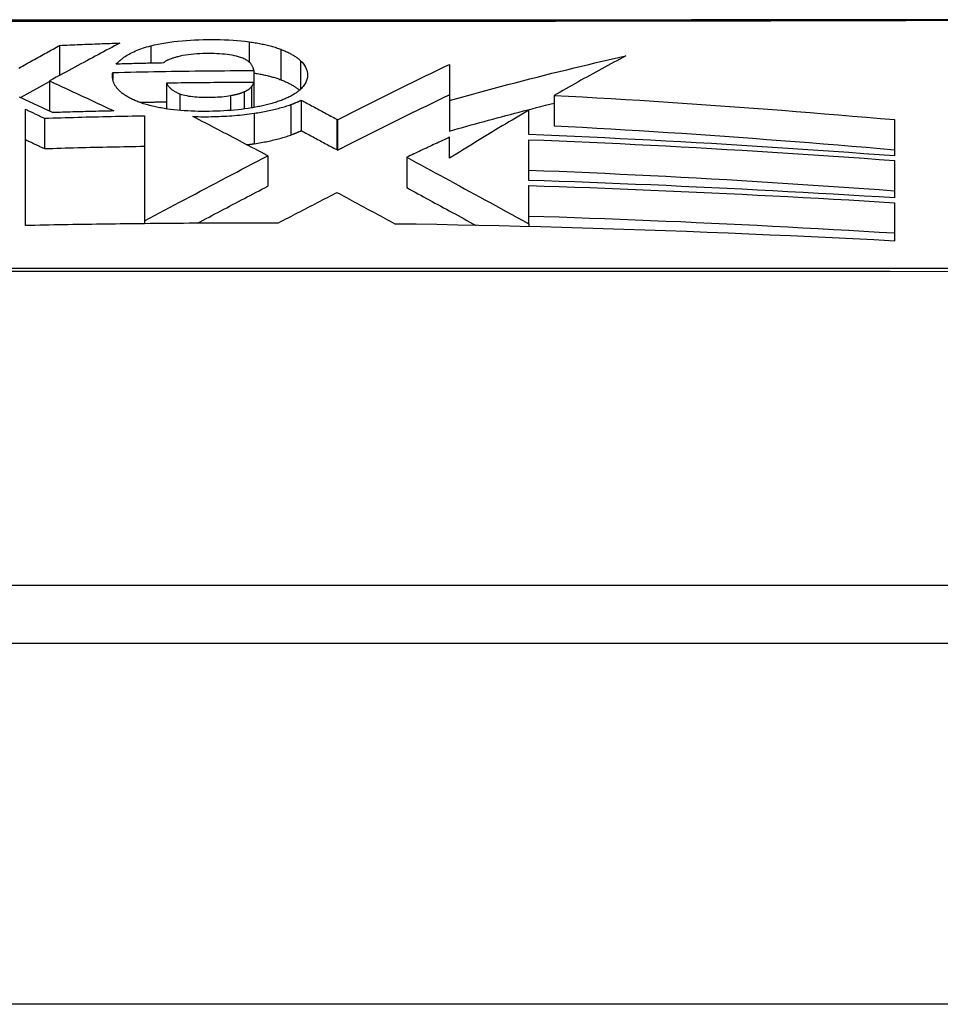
# Model space of a CAD drawing. Header units: inches. Extents: x 23 to 567, y 61 to 264.
# Tile 83 of 256: x 78.723 to 78.975, y 261.022 to 261.292. Entities that reach past the tile are written whole.
import ezdxf

# ---------------------------------------------------------------- set-up
doc = ezdxf.new("R2010")
doc.units = ezdxf.units.IN
doc.header["$MEASUREMENT"] = 0
doc.layers.add('Visible Edges(ANSI)', color=7, linetype='Continuous', lineweight=25)
doc.layers.add('Visible Tangent Edges(ANSI)', color=7, linetype='Continuous', lineweight=25)

msp = doc.modelspace()

# ---------------------------------------------------------------- linework, layer by layer
at = {"layer": 'Visible Edges(ANSI)'}
for p, q in [((78.73368, 261.28496), (78.73368, 261.27673)), ((78.74822, 261.2775), (78.74822, 261.27563)), ((78.78685, 261.27805), (78.78685, 261.27479)), ((78.84047, 261.27975), (78.84046, 261.26981)), ((78.72298, 261.27066), (78.73088, 261.27508)), ((78.73088, 261.27522), (78.73088, 261.26693)), ((78.76293, 261.27459), (78.76293, 261.26756)), ((78.78685, 261.27479), (78.78685, 261.26793)), ((78.79985, 261.26994), (78.79985, 261.26159)), ((78.84046, 261.26981), (78.84046, 261.26148)), ((78.8691, 261.27122), (78.8691, 261.26291)), ((78.72433, 261.23558), (78.72433, 261.26746)), ((78.86215, 261.26049), (78.86215, 261.26718)), ((78.72949, 261.26499), (78.72949, 261.25666)), ((78.75695, 261.26567), (78.75695, 261.23687)), ((78.80955, 261.26472), (78.80979, 261.26459)), ((78.80979, 261.26459), (78.80979, 261.25625)), ((78.96232, 261.2646), (78.96232, 261.25467)), ((78.84047, 261.25405), (78.84047, 261.25979)), ((78.86215, 261.24793), (78.86215, 261.25909)), ((78.80955, 261.25638), (78.80979, 261.25625)), ((78.79067, 261.25471), (78.79051, 261.25479)), ((78.79067, 261.25471), (78.79067, 261.24636)), ((78.82874, 261.25431), (78.82874, 261.24597)), ((78.96232, 261.25341), (78.96232, 261.24315)), ((78.86215, 261.23608), (78.86215, 261.24652)), ((78.96232, 261.24184), (78.96232, 261.23134)), ((78.75695, 261.23687), (78.75695, 261.23609)), ((78.75626, 261.23609), (78.75545, 261.23608)), ((78.75695, 261.23609), (78.75626, 261.23609)), ((78.86215, 261.23608), (78.86215, 261.23608)), ((78.86215, 261.23608), (78.86215, 261.2353)), ((79.21584, 261.13694), (78.35847, 261.13694)), ((77.46216, 261.12119), (131.06716, 261.12119))]:
    msp.add_line(p, q, dxfattribs=at)
at = {"layer": 'Visible Edges(ANSI)', "flags": 128}
for points in [[(78.98463, 261.29199), (78.96993, 261.29198), (78.95474, 261.29196), (78.93911, 261.29194), (78.92309, 261.29193), (78.90673, 261.29191), (78.89011, 261.2919), (78.87327, 261.29189), (78.85629, 261.29188), (78.83916, 261.29187), (78.82184, 261.29186), (78.80439, 261.29186), (78.78687, 261.29186), (78.76936, 261.29186), (78.75191, 261.29186), (78.73459, 261.29187), (78.71745, 261.29188)], [(78.75014, 261.28558), (78.74941, 261.28519), (78.74867, 261.2848), (78.74794, 261.2844), (78.7472, 261.284), (78.74645, 261.2836), (78.7457, 261.2832), (78.74495, 261.2828), (78.74419, 261.28239), (78.74343, 261.28198), (78.74266, 261.28156), (78.74189, 261.28115), (78.7411, 261.28072), (78.74031, 261.2803), (78.73951, 261.27987), (78.7387, 261.27943), (78.73788, 261.27899), (78.73705, 261.27854), (78.7362, 261.27809), (78.73535, 261.27763), (78.73448, 261.27716), (78.7336, 261.27669), (78.73271, 261.2762), (78.7318, 261.27572), (78.73088, 261.27522)], [(78.73368, 261.28496), (78.73436, 261.28499), (78.73505, 261.28502), (78.73573, 261.28505), (78.73642, 261.28508), (78.7371, 261.28511), (78.73779, 261.28514), (78.73847, 261.28517), (78.73916, 261.28519), (78.73985, 261.28522), (78.74053, 261.28525), (78.74122, 261.28527), (78.7419, 261.2853), (78.74259, 261.28533), (78.74328, 261.28535), (78.74396, 261.28538), (78.74465, 261.2854), (78.74534, 261.28543), (78.74602, 261.28545), (78.74671, 261.28547), (78.7474, 261.2855), (78.74808, 261.28552), (78.74877, 261.28554), (78.74946, 261.28556), (78.75014, 261.28558)], [(78.75868, 261.28485), (78.75966, 261.28508), (78.76067, 261.28529), (78.7617, 261.28549), (78.76275, 261.28567), (78.76384, 261.28583), (78.76494, 261.28598), (78.76606, 261.28611), (78.76719, 261.28622), (78.76833, 261.28632), (78.76948, 261.2864), (78.77064, 261.28646), (78.77181, 261.28651), (78.77298, 261.28654), (78.77416, 261.28657), (78.77534, 261.28657), (78.77651, 261.28657), (78.77768, 261.28654), (78.77885, 261.28651), (78.78001, 261.28645), (78.78116, 261.28638), (78.78229, 261.2863), (78.78341, 261.28619), (78.78452, 261.28607), (78.78561, 261.28593)], [(78.78561, 261.28593), (78.78602, 261.28587), (78.78642, 261.28581), (78.78682, 261.28575), (78.78722, 261.28569), (78.78761, 261.28562), (78.788, 261.28555), (78.78839, 261.28548), (78.78877, 261.2854), (78.78914, 261.28533), (78.78952, 261.28525), (78.78988, 261.28517), (78.79025, 261.28508), (78.79061, 261.285), (78.79096, 261.28491), (78.79131, 261.28482), (78.79166, 261.28472), (78.792, 261.28463), (78.79233, 261.28453), (78.79266, 261.28443), (78.79298, 261.28433), (78.79329, 261.28422), (78.7936, 261.28412), (78.79391, 261.28401), (78.79421, 261.2839)], [(78.72249, 261.27871), (78.72298, 261.27898), (78.72346, 261.27926), (78.72394, 261.27952), (78.72442, 261.27979), (78.7249, 261.28006), (78.72538, 261.28033), (78.72585, 261.28059), (78.72633, 261.28086), (78.7268, 261.28112), (78.72727, 261.28138), (78.72774, 261.28165), (78.72821, 261.28191), (78.72867, 261.28217), (78.72914, 261.28243), (78.7296, 261.28269), (78.73006, 261.28294), (78.73052, 261.2832), (78.73097, 261.28345), (78.73143, 261.28371), (78.73188, 261.28396), (78.73233, 261.28421), (78.73278, 261.28446), (78.73323, 261.28471), (78.73368, 261.28496)], [(78.74915, 261.27982), (78.74938, 261.28006), (78.74961, 261.2803), (78.74986, 261.28053), (78.75012, 261.28077), (78.75039, 261.281), (78.75068, 261.28124), (78.75098, 261.28147), (78.7513, 261.2817), (78.75163, 261.28193), (78.75198, 261.28215), (78.75234, 261.28237), (78.75272, 261.28259), (78.75312, 261.28281), (78.75354, 261.28302), (78.75397, 261.28323), (78.75442, 261.28343), (78.75489, 261.28363), (78.75537, 261.28382), (78.75588, 261.28401), (78.7564, 261.28419), (78.75694, 261.28437), (78.7575, 261.28453), (78.75808, 261.28469), (78.75868, 261.28485)], [(78.78323, 261.28167), (78.78269, 261.28183), (78.78212, 261.28199), (78.78152, 261.28212), (78.78088, 261.28225), (78.78023, 261.28236), (78.77955, 261.28245), (78.77886, 261.28253), (78.77815, 261.28259), (78.77743, 261.28264), (78.7767, 261.28268), (78.77597, 261.28271), (78.77523, 261.28272), (78.77448, 261.28273), (78.77372, 261.28272), (78.77289, 261.28271), (78.77207, 261.28268), (78.77126, 261.28263), (78.77045, 261.28257), (78.76966, 261.28249), (78.76889, 261.28239), (78.76814, 261.28228), (78.76741, 261.28215), (78.76671, 261.282), (78.76604, 261.28184)], [(78.79421, 261.2839), (78.79451, 261.28378), (78.79481, 261.28367), (78.7951, 261.28355), (78.79538, 261.28343), (78.79565, 261.2833), (78.79592, 261.28318), (78.79618, 261.28305), (78.79644, 261.28293), (78.79669, 261.2828), (78.79693, 261.28267), (78.79716, 261.28254), (78.79739, 261.28241), (78.79761, 261.28228), (78.79783, 261.28214), (78.79804, 261.28201), (78.79824, 261.28187), (78.79844, 261.28173), (78.79863, 261.2816), (78.79881, 261.28146), (78.79899, 261.28132), (78.79916, 261.28117), (78.79933, 261.28103), (78.79949, 261.28089), (78.79964, 261.28074)], [(78.7621, 261.28013), (78.76156, 261.28012), (78.76102, 261.28011), (78.76048, 261.2801), (78.75994, 261.28009), (78.7594, 261.28008), (78.75886, 261.28006), (78.75832, 261.28005), (78.75778, 261.28004), (78.75724, 261.28003), (78.7567, 261.28002), (78.75616, 261.28), (78.75562, 261.27999), (78.75508, 261.27998), (78.75455, 261.27997), (78.75401, 261.27995), (78.75347, 261.27994), (78.75293, 261.27993), (78.75239, 261.27991), (78.75185, 261.2799), (78.75131, 261.27988), (78.75077, 261.27987), (78.75023, 261.27985), (78.74969, 261.27984), (78.74915, 261.27982)], [(78.76604, 261.28184), (78.76582, 261.28179), (78.76561, 261.28173), (78.76539, 261.28167), (78.76518, 261.28161), (78.76498, 261.28155), (78.76477, 261.28148), (78.76457, 261.28142), (78.76437, 261.28135), (78.76418, 261.28129), (78.76399, 261.28122), (78.76381, 261.28115), (78.76363, 261.28108), (78.76346, 261.28101), (78.7633, 261.28093), (78.76314, 261.28086), (78.76299, 261.28078), (78.76285, 261.2807), (78.76271, 261.28063), (78.76259, 261.28055), (78.76247, 261.28047), (78.76236, 261.28038), (78.76227, 261.2803), (78.76218, 261.28022), (78.7621, 261.28013)], [(78.78685, 261.27805), (78.78683, 261.27821), (78.7868, 261.27837), (78.78676, 261.27854), (78.78671, 261.2787), (78.78666, 261.27886), (78.7866, 261.27902), (78.78652, 261.27918), (78.78644, 261.27934), (78.78635, 261.2795), (78.78625, 261.27966), (78.78613, 261.27982), (78.786, 261.27998), (78.78586, 261.28013), (78.7857, 261.28029), (78.78553, 261.28044), (78.78535, 261.28059), (78.78515, 261.28074), (78.78493, 261.28089), (78.78469, 261.28103), (78.78444, 261.28116), (78.78416, 261.2813), (78.78387, 261.28143), (78.78356, 261.28155), (78.78323, 261.28167)], [(78.79964, 261.28074), (78.80006, 261.28032), (78.80042, 261.27988), (78.80073, 261.27945), (78.80099, 261.27901), (78.8012, 261.27857), (78.80135, 261.27814), (78.80146, 261.27773), (78.80152, 261.27736), (78.80155, 261.27701), (78.80156, 261.2767), (78.80155, 261.27641), (78.80152, 261.27613), (78.80147, 261.27585), (78.8014, 261.27557), (78.80131, 261.27529), (78.8012, 261.27502), (78.80108, 261.27474), (78.80093, 261.27447), (78.80076, 261.27419), (78.80057, 261.27392), (78.80036, 261.27365), (78.80013, 261.27338), (78.79987, 261.27312), (78.79959, 261.27285)], [(78.84046, 261.26981), (78.84245, 261.27037), (78.84444, 261.27093), (78.84643, 261.27148), (78.84843, 261.27203), (78.85043, 261.27258), (78.85243, 261.27312), (78.85444, 261.27366), (78.85644, 261.27419), (78.85845, 261.27472), (78.86046, 261.27525), (78.86247, 261.27577), (78.86448, 261.27628), (78.8665, 261.27679), (78.86852, 261.2773), (78.87053, 261.2778), (78.87255, 261.27829), (78.87457, 261.27878), (78.8766, 261.27927), (78.87862, 261.27975), (78.88064, 261.28022), (78.88267, 261.28068), (78.88469, 261.28114), (78.88672, 261.2816), (78.88875, 261.28205)], [(78.88875, 261.28205), (78.88793, 261.28162), (78.88711, 261.28118), (78.88628, 261.28075), (78.88546, 261.28031), (78.88464, 261.27987), (78.88382, 261.27943), (78.883, 261.27899), (78.88218, 261.27854), (78.88135, 261.2781), (78.88053, 261.27765), (78.87971, 261.2772), (78.87889, 261.27674), (78.87807, 261.27629), (78.87725, 261.27584), (78.87643, 261.27538), (78.87562, 261.27492), (78.8748, 261.27446), (78.87398, 261.274), (78.87316, 261.27354), (78.87235, 261.27308), (78.87153, 261.27262), (78.87072, 261.27215), (78.86991, 261.27169), (78.8691, 261.27122)], [(78.74926, 261.2734), (78.74914, 261.27357), (78.74902, 261.27374), (78.74892, 261.27391), (78.74882, 261.27407), (78.74872, 261.27424), (78.74864, 261.27441), (78.74856, 261.27458), (78.74849, 261.27475), (78.74842, 261.27492), (78.74836, 261.27509), (78.74831, 261.27526), (78.74827, 261.27543), (78.74823, 261.2756), (78.7482, 261.27577), (78.74817, 261.27594), (78.74815, 261.27612), (78.74814, 261.27629), (78.74813, 261.27646), (78.74813, 261.27663), (78.74814, 261.27681), (78.74815, 261.27698), (78.74817, 261.27715), (78.74819, 261.27733), (78.74822, 261.2775)], [(78.74822, 261.2775), (78.74983, 261.27755), (78.75144, 261.27759), (78.75305, 261.27763), (78.75466, 261.27767), (78.75627, 261.2777), (78.75788, 261.27774), (78.75949, 261.27777), (78.7611, 261.2778), (78.76271, 261.27783), (78.76432, 261.27786), (78.76593, 261.27788), (78.76753, 261.27791), (78.76914, 261.27793), (78.77075, 261.27795), (78.77236, 261.27797), (78.77397, 261.27798), (78.77558, 261.278), (78.77719, 261.27801), (78.7788, 261.27802), (78.78041, 261.27803), (78.78202, 261.27804), (78.78363, 261.27804), (78.78524, 261.27805), (78.78685, 261.27805)], [(78.78685, 261.2774), (78.7872, 261.27735), (78.78754, 261.27729), (78.78788, 261.27723), (78.78822, 261.27717), (78.78855, 261.2771), (78.78888, 261.27704), (78.78921, 261.27697), (78.78953, 261.2769), (78.78986, 261.27683), (78.79017, 261.27676), (78.79049, 261.27668), (78.7908, 261.27661), (78.79111, 261.27653), (78.79141, 261.27645), (78.79171, 261.27637), (78.79201, 261.27628), (78.7923, 261.2762), (78.79258, 261.27611), (78.79286, 261.27602), (78.79314, 261.27593), (78.79341, 261.27584), (78.79368, 261.27575), (78.79395, 261.27565), (78.79421, 261.27556)], [(78.80979, 261.26459), (78.81103, 261.26522), (78.81229, 261.26586), (78.81354, 261.2665), (78.81481, 261.26714), (78.81607, 261.26778), (78.81734, 261.26842), (78.81861, 261.26906), (78.81989, 261.2697), (78.82117, 261.27034), (78.82245, 261.27098), (78.82374, 261.27162), (78.82502, 261.27226), (78.82631, 261.27289), (78.8276, 261.27353), (78.82889, 261.27416), (78.83018, 261.27479), (78.83147, 261.27542), (78.83276, 261.27605), (78.83404, 261.27667), (78.83533, 261.27729), (78.83662, 261.27791), (78.8379, 261.27853), (78.83919, 261.27914), (78.84047, 261.27975)], [(78.73088, 261.27522), (78.73161, 261.27488), (78.73235, 261.27455), (78.73308, 261.27421), (78.73382, 261.27387), (78.73456, 261.27353), (78.73529, 261.27319), (78.73603, 261.27285), (78.73676, 261.27251), (78.7375, 261.27217), (78.73823, 261.27183), (78.73897, 261.27149), (78.7397, 261.27114), (78.74044, 261.2708), (78.74117, 261.27046), (78.7419, 261.27011), (78.74264, 261.26977), (78.74337, 261.26942), (78.7441, 261.26907), (78.74484, 261.26873), (78.74557, 261.26838), (78.7463, 261.26803), (78.74703, 261.26769), (78.74776, 261.26734), (78.74849, 261.26699)], [(78.78685, 261.27479), (78.78586, 261.27478), (78.78486, 261.27478), (78.78386, 261.27478), (78.78286, 261.27478), (78.78187, 261.27478), (78.78087, 261.27477), (78.77987, 261.27477), (78.77888, 261.27476), (78.77788, 261.27476), (78.77688, 261.27475), (78.77589, 261.27474), (78.77489, 261.27473), (78.77389, 261.27473), (78.7729, 261.27472), (78.7719, 261.27471), (78.7709, 261.2747), (78.76991, 261.27468), (78.76891, 261.27467), (78.76791, 261.27466), (78.76692, 261.27465), (78.76592, 261.27463), (78.76492, 261.27462), (78.76393, 261.2746), (78.76293, 261.27459)], [(78.76293, 261.27459), (78.763, 261.27446), (78.76308, 261.27433), (78.76316, 261.27419), (78.76325, 261.27406), (78.76335, 261.27393), (78.76345, 261.2738), (78.76355, 261.27367), (78.76367, 261.27354), (78.76379, 261.27341), (78.76392, 261.27329), (78.76405, 261.27316), (78.76419, 261.27303), (78.76434, 261.27291), (78.7645, 261.27279), (78.76467, 261.27267), (78.76484, 261.27255), (78.76503, 261.27243), (78.76522, 261.27232), (78.76542, 261.27221), (78.76564, 261.2721), (78.76586, 261.27199), (78.7661, 261.27188), (78.76635, 261.27178), (78.76661, 261.27168)], [(78.78618, 261.27355), (78.78622, 261.2736), (78.78626, 261.27365), (78.7863, 261.2737), (78.78634, 261.27375), (78.78638, 261.2738), (78.78641, 261.27385), (78.78645, 261.27391), (78.78648, 261.27396), (78.78652, 261.27401), (78.78655, 261.27406), (78.78658, 261.27411), (78.78661, 261.27416), (78.78664, 261.27422), (78.78667, 261.27427), (78.78669, 261.27432), (78.78672, 261.27437), (78.78674, 261.27442), (78.78676, 261.27448), (78.78678, 261.27453), (78.7868, 261.27458), (78.78682, 261.27463), (78.78683, 261.27468), (78.78684, 261.27473), (78.78685, 261.27479)], [(78.79421, 261.27556), (78.79449, 261.27545), (78.79476, 261.27534), (78.79503, 261.27523), (78.7953, 261.27512), (78.79555, 261.27501), (78.7958, 261.27489), (78.79605, 261.27478), (78.79629, 261.27466), (78.79652, 261.27454), (78.79675, 261.27442), (78.79697, 261.2743), (78.79719, 261.27418), (78.7974, 261.27406), (78.79761, 261.27394), (78.79781, 261.27381), (78.798, 261.27369), (78.79819, 261.27356), (78.79838, 261.27344), (78.79855, 261.27331), (78.79873, 261.27318), (78.7989, 261.27305), (78.79906, 261.27292), (78.79922, 261.27279), (78.79937, 261.27265)], [(78.75397, 261.26999), (78.75369, 261.27011), (78.75342, 261.27025), (78.75316, 261.27038), (78.7529, 261.27051), (78.75265, 261.27064), (78.75241, 261.27078), (78.75218, 261.27092), (78.75195, 261.27105), (78.75173, 261.27119), (78.75152, 261.27133), (78.75131, 261.27147), (78.75112, 261.27161), (78.75092, 261.27176), (78.75074, 261.2719), (78.75056, 261.27205), (78.75039, 261.27219), (78.75023, 261.27234), (78.75007, 261.27249), (78.74992, 261.27264), (78.74977, 261.27279), (78.74963, 261.27294), (78.7495, 261.2731), (78.74938, 261.27325), (78.74926, 261.2734)], [(78.78048, 261.2712), (78.78066, 261.27123), (78.78084, 261.27127), (78.78102, 261.2713), (78.78119, 261.27134), (78.78136, 261.27138), (78.78154, 261.27141), (78.7817, 261.27145), (78.78187, 261.27149), (78.78204, 261.27153), (78.7822, 261.27157), (78.78236, 261.27162), (78.78252, 261.27166), (78.78268, 261.2717), (78.78283, 261.27175), (78.78298, 261.27179), (78.78313, 261.27184), (78.78328, 261.27189), (78.78342, 261.27194), (78.78356, 261.27199), (78.7837, 261.27204), (78.78383, 261.27209), (78.78396, 261.27214), (78.78409, 261.27219), (78.78421, 261.27225)], [(78.78421, 261.27225), (78.78432, 261.2723), (78.78443, 261.27235), (78.78454, 261.2724), (78.78464, 261.27245), (78.78474, 261.2725), (78.78484, 261.27255), (78.78494, 261.2726), (78.78503, 261.27265), (78.78512, 261.27271), (78.78521, 261.27276), (78.7853, 261.27281), (78.78538, 261.27287), (78.78547, 261.27292), (78.78554, 261.27298), (78.78562, 261.27303), (78.78569, 261.27309), (78.78576, 261.27315), (78.78583, 261.2732), (78.7859, 261.27326), (78.78596, 261.27332), (78.78602, 261.27338), (78.78608, 261.27343), (78.78613, 261.27349), (78.78618, 261.27355)], [(78.79959, 261.27285), (78.79943, 261.27271), (78.79926, 261.27256), (78.79909, 261.27242), (78.79891, 261.27228), (78.79873, 261.27214), (78.79854, 261.27201), (78.79834, 261.27187), (78.79814, 261.27174), (78.79793, 261.2716), (78.79771, 261.27147), (78.79749, 261.27134), (78.79726, 261.27121), (78.79703, 261.27108), (78.79679, 261.27095), (78.79654, 261.27083), (78.79628, 261.2707), (78.79602, 261.27058), (78.79575, 261.27045), (78.79548, 261.27033), (78.7952, 261.27021), (78.79491, 261.2701), (78.79461, 261.26998), (78.79431, 261.26986), (78.794, 261.26975)], [(78.73171, 261.26653), (78.73132, 261.26672), (78.73092, 261.26691), (78.73053, 261.2671), (78.73014, 261.26728), (78.72975, 261.26747), (78.72936, 261.26766), (78.72896, 261.26784), (78.72857, 261.26803), (78.72818, 261.26822), (78.72779, 261.2684), (78.72739, 261.26859), (78.727, 261.26877), (78.72661, 261.26896), (78.72621, 261.26915), (78.72582, 261.26933), (78.72543, 261.26952), (78.72504, 261.2697), (78.72464, 261.26989), (78.72425, 261.27007), (78.72386, 261.27025), (78.72346, 261.27044), (78.72307, 261.27062), (78.72268, 261.2708)], [(78.76231, 261.26766), (78.7619, 261.26773), (78.76149, 261.2678), (78.76109, 261.26788), (78.76069, 261.26796), (78.7603, 261.26804), (78.75991, 261.26812), (78.75953, 261.2682), (78.75915, 261.26829), (78.75878, 261.26838), (78.75842, 261.26847), (78.75806, 261.26856), (78.75771, 261.26866), (78.75736, 261.26876), (78.75701, 261.26886), (78.75668, 261.26896), (78.75635, 261.26907), (78.75603, 261.26918), (78.75571, 261.26929), (78.75541, 261.2694), (78.7551, 261.26951), (78.75481, 261.26963), (78.75452, 261.26974), (78.75424, 261.26986), (78.75397, 261.26999)], [(78.75554, 261.26935), (78.75584, 261.26936), (78.75615, 261.26936), (78.75646, 261.26937), (78.75677, 261.26938), (78.75708, 261.26938), (78.75738, 261.26939), (78.75769, 261.2694), (78.758, 261.2694), (78.75831, 261.26941), (78.75862, 261.26942), (78.75892, 261.26942), (78.75923, 261.26943), (78.75954, 261.26943), (78.75985, 261.26944), (78.76016, 261.26945), (78.76046, 261.26945), (78.76077, 261.26946), (78.76108, 261.26946), (78.76139, 261.26947), (78.7617, 261.26947), (78.762, 261.26948), (78.76231, 261.26949), (78.76262, 261.26949), (78.76293, 261.2695)], [(78.76661, 261.27168), (78.76703, 261.27153), (78.76748, 261.2714), (78.76797, 261.27128), (78.76848, 261.27118), (78.76901, 261.27108), (78.76956, 261.271), (78.77013, 261.27094), (78.77071, 261.27088), (78.77131, 261.27083), (78.77192, 261.2708), (78.77253, 261.27077), (78.77314, 261.27076), (78.77376, 261.27075), (78.77437, 261.27075), (78.775, 261.27075), (78.77563, 261.27077), (78.77626, 261.27079), (78.77689, 261.27081), (78.77751, 261.27085), (78.77813, 261.2709), (78.77874, 261.27096), (78.77934, 261.27102), (78.77992, 261.27111), (78.78048, 261.2712)], [(78.794, 261.26975), (78.79369, 261.26964), (78.79338, 261.26954), (78.79307, 261.26943), (78.79275, 261.26933), (78.79242, 261.26923), (78.79209, 261.26913), (78.79175, 261.26903), (78.79141, 261.26894), (78.79107, 261.26884), (78.79071, 261.26875), (78.79036, 261.26866), (78.78999, 261.26857), (78.78963, 261.26849), (78.78926, 261.2684), (78.78889, 261.26832), (78.78851, 261.26824), (78.78813, 261.26817), (78.78774, 261.26809), (78.78735, 261.26802), (78.78696, 261.26795), (78.78656, 261.26788), (78.78616, 261.26781), (78.78576, 261.26774), (78.78535, 261.26768)], [(78.79699, 261.26873), (78.79712, 261.26878), (78.79725, 261.26883), (78.79738, 261.26888), (78.7975, 261.26892), (78.79763, 261.26897), (78.79776, 261.26902), (78.79788, 261.26907), (78.798, 261.26912), (78.79813, 261.26917), (78.79825, 261.26922), (78.79837, 261.26927), (78.79849, 261.26932), (78.79861, 261.26937), (78.79873, 261.26942), (78.79884, 261.26947), (78.79896, 261.26952), (78.79907, 261.26957), (78.79919, 261.26962), (78.7993, 261.26967), (78.79941, 261.26973), (78.79952, 261.26978), (78.79963, 261.26983), (78.79974, 261.26988), (78.79985, 261.26994)], [(78.79985, 261.26994), (78.80026, 261.26972), (78.80066, 261.2695), (78.80107, 261.26928), (78.80147, 261.26907), (78.80188, 261.26885), (78.80228, 261.26863), (78.80268, 261.26841), (78.80309, 261.2682), (78.80349, 261.26798), (78.8039, 261.26776), (78.8043, 261.26754), (78.80471, 261.26733), (78.80511, 261.26711), (78.80552, 261.26689), (78.80592, 261.26667), (78.80632, 261.26646), (78.80673, 261.26624), (78.80713, 261.26602), (78.80753, 261.2658), (78.80794, 261.26559), (78.80834, 261.26537), (78.80874, 261.26515), (78.80914, 261.26493), (78.80955, 261.26472)], [(78.80979, 261.25625), (78.81103, 261.25688), (78.81228, 261.25752), (78.81354, 261.25816), (78.8148, 261.2588), (78.81607, 261.25944), (78.81734, 261.26008), (78.81861, 261.26072), (78.81989, 261.26136), (78.82117, 261.262), (78.82245, 261.26264), (78.82373, 261.26328), (78.82502, 261.26392), (78.8263, 261.26455), (78.82759, 261.26519), (78.82888, 261.26582), (78.83017, 261.26645), (78.83146, 261.26708), (78.83275, 261.26771), (78.83404, 261.26834), (78.83532, 261.26896), (78.83661, 261.26958), (78.8379, 261.27019), (78.83918, 261.27081), (78.84046, 261.27141)], [(78.84046, 261.26148), (78.84164, 261.26181), (78.84283, 261.26215), (78.84401, 261.26248), (78.8452, 261.26281), (78.84639, 261.26314), (78.84758, 261.26347), (78.84876, 261.2638), (78.84995, 261.26412), (78.85115, 261.26445), (78.85234, 261.26477), (78.85353, 261.26509), (78.85472, 261.26541), (78.85592, 261.26573), (78.85711, 261.26605), (78.85831, 261.26636), (78.8595, 261.26668), (78.8607, 261.26699), (78.8619, 261.2673), (78.8631, 261.26761), (78.8643, 261.26792), (78.8655, 261.26822), (78.8667, 261.26853), (78.8679, 261.26883), (78.8691, 261.26913)], [(78.8691, 261.27122), (78.873, 261.27102), (78.87691, 261.27081), (78.88082, 261.2706), (78.88473, 261.27037), (78.88864, 261.27014), (78.89254, 261.2699), (78.89645, 261.26965), (78.90036, 261.2694), (78.90426, 261.26914), (78.90816, 261.26887), (78.91206, 261.2686), (78.91596, 261.26832), (78.91985, 261.26804), (78.92374, 261.26775), (78.92763, 261.26746), (78.93151, 261.26716), (78.93538, 261.26685), (78.93925, 261.26654), (78.94311, 261.26623), (78.94697, 261.26591), (78.95082, 261.26559), (78.95466, 261.26526), (78.95849, 261.26494), (78.96232, 261.2646)], [(78.72433, 261.26746), (78.72455, 261.26736), (78.72476, 261.26726), (78.72498, 261.26715), (78.72519, 261.26705), (78.72541, 261.26695), (78.72562, 261.26685), (78.72584, 261.26674), (78.72605, 261.26664), (78.72627, 261.26654), (78.72648, 261.26644), (78.7267, 261.26633), (78.72691, 261.26623), (78.72713, 261.26613), (78.72734, 261.26602), (78.72756, 261.26592), (78.72777, 261.26582), (78.72799, 261.26572), (78.7282, 261.26561), (78.72842, 261.26551), (78.72863, 261.26541), (78.72885, 261.2653), (78.72906, 261.2652), (78.72928, 261.2651), (78.72949, 261.26499)], [(78.74849, 261.26699), (78.74779, 261.26697), (78.74709, 261.26696), (78.74639, 261.26694), (78.74569, 261.26692), (78.74499, 261.26691), (78.74429, 261.26689), (78.74359, 261.26687), (78.74289, 261.26685), (78.74219, 261.26684), (78.74149, 261.26682), (78.74079, 261.2668), (78.74009, 261.26678), (78.73939, 261.26676), (78.73869, 261.26674), (78.738, 261.26672), (78.7373, 261.2667), (78.7366, 261.26668), (78.7359, 261.26666), (78.7352, 261.26664), (78.7345, 261.26662), (78.7338, 261.2666), (78.73311, 261.26658), (78.73241, 261.26656), (78.73171, 261.26653)], [(78.78535, 261.26768), (78.78443, 261.26755), (78.7835, 261.26743), (78.78255, 261.26732), (78.78159, 261.26722), (78.78062, 261.26714), (78.77964, 261.26707), (78.77866, 261.26701), (78.77767, 261.26696), (78.77667, 261.26692), (78.77567, 261.26689), (78.77467, 261.26688), (78.77367, 261.26687), (78.77268, 261.26687), (78.77169, 261.26688), (78.77071, 261.26691), (78.76973, 261.26694), (78.76876, 261.26699), (78.76779, 261.26704), (78.76685, 261.26711), (78.76591, 261.2672), (78.76499, 261.26729), (78.76408, 261.2674), (78.76318, 261.26752), (78.76231, 261.26766)], [(78.77017, 261.26547), (78.77088, 261.26545), (78.77159, 261.26543), (78.7723, 261.26542), (78.77301, 261.26542), (78.77372, 261.26542), (78.77444, 261.26542), (78.77516, 261.26543), (78.77588, 261.26545), (78.7766, 261.26547), (78.77731, 261.26549), (78.77803, 261.26552), (78.77874, 261.26555), (78.77945, 261.26559), (78.78016, 261.26563), (78.78087, 261.26568), (78.78157, 261.26573), (78.78227, 261.26579), (78.78296, 261.26586), (78.78365, 261.26593), (78.78433, 261.266), (78.785, 261.26608), (78.78567, 261.26617), (78.78634, 261.26626), (78.78699, 261.26635)], [(78.78699, 261.26635), (78.78747, 261.26643), (78.78793, 261.2665), (78.7884, 261.26658), (78.78885, 261.26666), (78.78931, 261.26674), (78.78976, 261.26682), (78.7902, 261.26691), (78.79064, 261.267), (78.79108, 261.26709), (78.79151, 261.26719), (78.79194, 261.26728), (78.79236, 261.26738), (78.79278, 261.26748), (78.79319, 261.26758), (78.7936, 261.26769), (78.794, 261.2678), (78.79439, 261.26791), (78.79478, 261.26802), (78.79516, 261.26813), (78.79554, 261.26825), (78.79591, 261.26837), (78.79627, 261.26849), (78.79663, 261.26861), (78.79699, 261.26873)], [(78.86215, 261.26718), (78.86125, 261.26665), (78.86034, 261.26611), (78.85944, 261.26558), (78.85853, 261.26504), (78.85762, 261.2645), (78.85672, 261.26396), (78.85581, 261.26341), (78.8549, 261.26287), (78.85399, 261.26232), (78.85309, 261.26178), (78.85218, 261.26123), (78.85127, 261.26068), (78.85037, 261.26013), (78.84946, 261.25958), (78.84856, 261.25903), (78.84765, 261.25848), (78.84675, 261.25792), (78.84585, 261.25737), (78.84495, 261.25682), (78.84405, 261.25627), (78.84315, 261.25571), (78.84225, 261.25516), (78.84136, 261.25461), (78.84047, 261.25405)], [(78.72949, 261.26499), (78.73064, 261.26503), (78.73178, 261.26507), (78.73293, 261.2651), (78.73407, 261.26513), (78.73521, 261.26517), (78.73636, 261.2652), (78.7375, 261.26523), (78.73865, 261.26526), (78.73979, 261.2653), (78.74093, 261.26533), (78.74208, 261.26536), (78.74322, 261.26538), (78.74436, 261.26541), (78.74551, 261.26544), (78.74665, 261.26547), (78.74779, 261.26549), (78.74894, 261.26552), (78.75008, 261.26554), (78.75123, 261.26556), (78.75237, 261.26559), (78.75351, 261.26561), (78.75466, 261.26563), (78.7558, 261.26565), (78.75695, 261.26567)], [(78.79051, 261.25479), (78.78967, 261.25523), (78.78884, 261.25568), (78.788, 261.25612), (78.78715, 261.25657), (78.78631, 261.25701), (78.78547, 261.25746), (78.78462, 261.25791), (78.78377, 261.25835), (78.78293, 261.2588), (78.78208, 261.25925), (78.78123, 261.25969), (78.78038, 261.26014), (78.77953, 261.26059), (78.77867, 261.26103), (78.77782, 261.26148), (78.77697, 261.26192), (78.77612, 261.26237), (78.77527, 261.26281), (78.77442, 261.26326), (78.77357, 261.2637), (78.77272, 261.26414), (78.77187, 261.26459), (78.77102, 261.26503), (78.77017, 261.26547)], [(78.79699, 261.26039), (78.79712, 261.26044), (78.79725, 261.26049), (78.79738, 261.26054), (78.7975, 261.26058), (78.79763, 261.26063), (78.79776, 261.26068), (78.79788, 261.26073), (78.798, 261.26078), (78.79813, 261.26083), (78.79825, 261.26088), (78.79837, 261.26093), (78.79849, 261.26098), (78.79861, 261.26103), (78.79873, 261.26108), (78.79884, 261.26113), (78.79896, 261.26118), (78.79907, 261.26123), (78.79919, 261.26128), (78.7993, 261.26133), (78.79941, 261.26138), (78.79952, 261.26144), (78.79963, 261.26149), (78.79974, 261.26154), (78.79985, 261.26159)], [(78.79985, 261.26159), (78.80026, 261.26138), (78.80066, 261.26116), (78.80107, 261.26094), (78.80147, 261.26073), (78.80188, 261.26051), (78.80228, 261.26029), (78.80268, 261.26007), (78.80309, 261.25986), (78.80349, 261.25964), (78.8039, 261.25942), (78.8043, 261.2592), (78.80471, 261.25898), (78.80511, 261.25877), (78.80552, 261.25855), (78.80592, 261.25833), (78.80632, 261.25811), (78.80673, 261.2579), (78.80713, 261.25768), (78.80753, 261.25746), (78.80794, 261.25724), (78.80834, 261.25703), (78.80874, 261.25681), (78.80914, 261.25659), (78.80955, 261.25638)], [(78.8691, 261.26291), (78.87299, 261.26271), (78.87688, 261.2625), (78.88077, 261.26229), (78.88466, 261.26207), (78.88854, 261.26184), (78.89243, 261.26161), (78.89631, 261.26137), (78.9002, 261.26112), (78.90408, 261.26086), (78.90796, 261.2606), (78.91184, 261.26033), (78.91572, 261.26006), (78.9196, 261.25978), (78.92347, 261.25949), (78.92735, 261.2592), (78.93123, 261.25891), (78.93511, 261.2586), (78.93899, 261.2583), (78.94288, 261.25799), (78.94677, 261.25767), (78.95066, 261.25735), (78.95454, 261.25702), (78.95843, 261.25669), (78.96232, 261.25636)], [(78.72433, 261.25913), (78.72455, 261.25903), (78.72476, 261.25893), (78.72498, 261.25882), (78.72519, 261.25872), (78.72541, 261.25862), (78.72562, 261.25852), (78.72584, 261.25841), (78.72605, 261.25831), (78.72627, 261.25821), (78.72648, 261.25811), (78.7267, 261.258), (78.72691, 261.2579), (78.72713, 261.2578), (78.72734, 261.2577), (78.72756, 261.25759), (78.72777, 261.25749), (78.72799, 261.25739), (78.7282, 261.25728), (78.72842, 261.25718), (78.72863, 261.25708), (78.72885, 261.25697), (78.72906, 261.25687), (78.72928, 261.25677), (78.72949, 261.25666)], [(78.78699, 261.25801), (78.78747, 261.25808), (78.78793, 261.25816), (78.7884, 261.25824), (78.78885, 261.25832), (78.78931, 261.2584), (78.78976, 261.25848), (78.7902, 261.25857), (78.79064, 261.25866), (78.79108, 261.25875), (78.79151, 261.25884), (78.79194, 261.25894), (78.79236, 261.25904), (78.79278, 261.25914), (78.79319, 261.25924), (78.7936, 261.25935), (78.794, 261.25946), (78.79439, 261.25957), (78.79478, 261.25968), (78.79516, 261.25979), (78.79554, 261.25991), (78.79591, 261.26003), (78.79627, 261.26015), (78.79663, 261.26027), (78.79699, 261.26039)], [(78.84047, 261.25979), (78.83998, 261.25957), (78.83949, 261.25934), (78.839, 261.25911), (78.83851, 261.25889), (78.83802, 261.25866), (78.83753, 261.25843), (78.83704, 261.2582), (78.83655, 261.25798), (78.83607, 261.25775), (78.83558, 261.25752), (78.83509, 261.25729), (78.8346, 261.25706), (78.83411, 261.25683), (78.83362, 261.25661), (78.83313, 261.25638), (78.83264, 261.25615), (78.83215, 261.25592), (78.83167, 261.25569), (78.83118, 261.25546), (78.83069, 261.25523), (78.8302, 261.255), (78.82971, 261.25477), (78.82923, 261.25454), (78.82874, 261.25431)], [(78.96232, 261.25467), (78.95814, 261.25498), (78.95397, 261.25528), (78.94979, 261.25558), (78.94561, 261.25588), (78.94143, 261.25617), (78.93725, 261.25645), (78.93307, 261.25673), (78.92889, 261.257), (78.92471, 261.25727), (78.92053, 261.25753), (78.91635, 261.25779), (78.91218, 261.25804), (78.908, 261.25828), (78.90383, 261.25852), (78.89966, 261.25875), (78.89549, 261.25897), (78.89132, 261.25918), (78.88716, 261.25939), (78.88299, 261.25959), (78.87883, 261.25979), (78.87466, 261.25997), (78.87049, 261.26015), (78.86632, 261.26032), (78.86215, 261.26049)], [(78.86215, 261.25909), (78.86632, 261.25894), (78.87049, 261.25877), (78.87466, 261.25859), (78.87883, 261.25841), (78.883, 261.25822), (78.88717, 261.25803), (78.89134, 261.25782), (78.89552, 261.25761), (78.89969, 261.25739), (78.90387, 261.25717), (78.90805, 261.25694), (78.91223, 261.2567), (78.91641, 261.25646), (78.92059, 261.25621), (78.92477, 261.25595), (78.92895, 261.25569), (78.93312, 261.25542), (78.9373, 261.25515), (78.94147, 261.25487), (78.94565, 261.25459), (78.94982, 261.2543), (78.95399, 261.25401), (78.95815, 261.25371), (78.96232, 261.25341)], [(78.72949, 261.25666), (78.73064, 261.2567), (78.73178, 261.25673), (78.73292, 261.25677), (78.73406, 261.2568), (78.73521, 261.25684), (78.73635, 261.25687), (78.73749, 261.2569), (78.73864, 261.25693), (78.73978, 261.25696), (78.74092, 261.25699), (78.74207, 261.25702), (78.74321, 261.25705), (78.74435, 261.25708), (78.7455, 261.2571), (78.74664, 261.25713), (78.74779, 261.25715), (78.74893, 261.25718), (78.75008, 261.2572), (78.75122, 261.25723), (78.75237, 261.25725), (78.75351, 261.25727), (78.75466, 261.25729), (78.7558, 261.25731), (78.75695, 261.25733)], [(78.78495, 261.25773), (78.78504, 261.25774), (78.78512, 261.25775), (78.78521, 261.25776), (78.7853, 261.25777), (78.78538, 261.25779), (78.78547, 261.2578), (78.78555, 261.25781), (78.78564, 261.25782), (78.78572, 261.25783), (78.78581, 261.25784), (78.78589, 261.25785), (78.78598, 261.25786), (78.78607, 261.25788), (78.78615, 261.25789), (78.78624, 261.2579), (78.78632, 261.25791), (78.7864, 261.25792), (78.78649, 261.25794), (78.78657, 261.25795), (78.78666, 261.25796), (78.78674, 261.25797), (78.78683, 261.25799), (78.78691, 261.258), (78.78699, 261.25801)], [(78.75695, 261.23687), (78.75828, 261.23759), (78.75963, 261.23831), (78.76099, 261.23903), (78.76236, 261.23976), (78.76374, 261.2405), (78.76513, 261.24123), (78.76653, 261.24197), (78.76793, 261.24272), (78.76934, 261.24347), (78.77075, 261.24422), (78.77217, 261.24497), (78.77359, 261.24572), (78.77501, 261.24647), (78.77644, 261.24723), (78.77787, 261.24798), (78.7793, 261.24874), (78.78073, 261.24949), (78.78216, 261.25024), (78.78358, 261.25099), (78.78501, 261.25174), (78.78643, 261.25249), (78.78785, 261.25323), (78.78926, 261.25397), (78.79067, 261.25471)], [(78.82874, 261.25431), (78.83003, 261.2536), (78.83132, 261.2529), (78.83262, 261.2522), (78.83392, 261.25149), (78.83522, 261.25078), (78.83653, 261.25006), (78.83784, 261.24935), (78.83916, 261.24863), (78.8405, 261.2479), (78.84184, 261.24717), (78.84319, 261.24643), (78.84455, 261.24569), (78.84592, 261.24494), (78.84731, 261.24418), (78.84871, 261.24341), (78.85013, 261.24264), (78.85157, 261.24186), (78.85302, 261.24106), (78.85449, 261.24026), (78.85598, 261.23945), (78.85749, 261.23862), (78.85902, 261.23779), (78.86057, 261.23694), (78.86215, 261.23608)], [(78.86215, 261.25077), (78.86632, 261.25061), (78.87049, 261.25045), (78.87466, 261.25028), (78.87883, 261.2501), (78.88299, 261.24991), (78.88716, 261.24971), (78.89133, 261.24951), (78.89549, 261.2493), (78.89966, 261.24909), (78.90384, 261.24887), (78.90801, 261.24864), (78.91218, 261.24841), (78.91636, 261.24816), (78.92054, 261.24792), (78.92472, 261.24766), (78.9289, 261.2474), (78.93308, 261.24714), (78.93726, 261.24687), (78.94144, 261.24659), (78.94562, 261.24631), (78.94979, 261.24603), (78.95397, 261.24574), (78.95814, 261.24544), (78.96232, 261.24514)], [(78.96232, 261.24315), (78.95815, 261.24341), (78.95399, 261.24366), (78.94982, 261.24391), (78.94565, 261.24415), (78.94149, 261.24439), (78.93732, 261.24463), (78.93315, 261.24486), (78.92898, 261.24509), (78.9248, 261.24531), (78.92063, 261.24552), (78.91646, 261.24573), (78.91228, 261.24594), (78.90811, 261.24613), (78.90393, 261.24633), (78.89975, 261.24652), (78.89558, 261.2467), (78.8914, 261.24687), (78.88722, 261.24704), (78.88304, 261.24721), (78.87886, 261.24737), (78.87468, 261.24752), (78.8705, 261.24766), (78.86633, 261.2478), (78.86215, 261.24793)], [(78.77138, 261.23621), (78.77218, 261.23663), (78.77298, 261.23706), (78.77379, 261.23748), (78.77459, 261.23791), (78.7754, 261.23834), (78.7762, 261.23876), (78.77701, 261.23919), (78.77782, 261.23961), (78.77863, 261.24004), (78.77943, 261.24047), (78.78024, 261.24089), (78.78105, 261.24132), (78.78185, 261.24174), (78.78266, 261.24217), (78.78347, 261.24259), (78.78427, 261.24301), (78.78507, 261.24344), (78.78588, 261.24386), (78.78668, 261.24428), (78.78748, 261.2447), (78.78828, 261.24512), (78.78908, 261.24553), (78.78987, 261.24595), (78.79067, 261.24636)], [(78.82874, 261.24597), (78.82951, 261.24555), (78.83028, 261.24513), (78.83105, 261.24471), (78.83182, 261.2443), (78.83259, 261.24388), (78.83336, 261.24345), (78.83413, 261.24303), (78.83491, 261.24261), (78.83569, 261.24219), (78.83647, 261.24176), (78.83725, 261.24134), (78.83803, 261.24091), (78.83882, 261.24048), (78.83961, 261.24005), (78.8404, 261.23962), (78.8412, 261.23918), (78.842, 261.23875), (78.8428, 261.23831), (78.84361, 261.23787), (78.84442, 261.23743), (78.84523, 261.23698), (78.84606, 261.23653), (78.84688, 261.23608), (78.84771, 261.23563)], [(78.86215, 261.24652), (78.86633, 261.24639), (78.8705, 261.24626), (78.87467, 261.24612), (78.87884, 261.24597), (78.88302, 261.24581), (78.88719, 261.24565), (78.89137, 261.24549), (78.89555, 261.24532), (78.89973, 261.24514), (78.9039, 261.24495), (78.90808, 261.24476), (78.91226, 261.24457), (78.91643, 261.24437), (78.92061, 261.24416), (78.92478, 261.24395), (78.92896, 261.24374), (78.93313, 261.24352), (78.9373, 261.24329), (78.94147, 261.24306), (78.94564, 261.24283), (78.94981, 261.24259), (78.95398, 261.24234), (78.95815, 261.24209), (78.96232, 261.24184)], [(78.80962, 261.24459), (78.80895, 261.24424), (78.80828, 261.2439), (78.80761, 261.24355), (78.80694, 261.2432), (78.80626, 261.24286), (78.80559, 261.24251), (78.80492, 261.24216), (78.80425, 261.24182), (78.80358, 261.24147), (78.8029, 261.24112), (78.80223, 261.24077), (78.80156, 261.24043), (78.80089, 261.24008), (78.80022, 261.23973), (78.79955, 261.23938), (78.79888, 261.23903), (78.79821, 261.23868), (78.79754, 261.23833), (78.79687, 261.23799), (78.7962, 261.23764), (78.79553, 261.23729), (78.79486, 261.23694), (78.7942, 261.23659), (78.79353, 261.23625)], [(78.82557, 261.236), (78.82491, 261.23635), (78.82426, 261.23671), (78.8236, 261.23706), (78.82294, 261.23742), (78.82228, 261.23778), (78.82162, 261.23813), (78.82095, 261.23849), (78.82029, 261.23885), (78.81963, 261.23921), (78.81896, 261.23956), (78.81829, 261.23992), (78.81763, 261.24028), (78.81696, 261.24064), (78.81629, 261.241), (78.81563, 261.24136), (78.81496, 261.24172), (78.81429, 261.24208), (78.81362, 261.24244), (78.81295, 261.2428), (78.81229, 261.24316), (78.81162, 261.24351), (78.81095, 261.24387), (78.81028, 261.24423), (78.80962, 261.24459)], [(78.86215, 261.23819), (78.86632, 261.23806), (78.87049, 261.23793), (78.87466, 261.23779), (78.87883, 261.23765), (78.883, 261.23749), (78.88717, 261.23734), (78.89134, 261.23717), (78.8955, 261.237), (78.89967, 261.23683), (78.90385, 261.23665), (78.90802, 261.23646), (78.91219, 261.23627), (78.91637, 261.23607), (78.92055, 261.23586), (78.92473, 261.23566), (78.92891, 261.23544), (78.93308, 261.23522), (78.93726, 261.235), (78.94144, 261.23477), (78.94562, 261.23454), (78.94979, 261.2343), (78.95397, 261.23406), (78.95814, 261.23381), (78.96232, 261.23356)], [(78.75545, 261.23608), (78.75416, 261.23606), (78.75286, 261.23605), (78.75156, 261.23603), (78.75026, 261.23602), (78.74897, 261.236), (78.74767, 261.23598), (78.74637, 261.23597), (78.74507, 261.23595), (78.74378, 261.23593), (78.74248, 261.23591), (78.74118, 261.23589), (78.73988, 261.23587), (78.73859, 261.23585), (78.73729, 261.23583), (78.73599, 261.23581), (78.7347, 261.23578), (78.7334, 261.23576), (78.73211, 261.23574), (78.73081, 261.23571), (78.72951, 261.23569), (78.72822, 261.23566), (78.72692, 261.23563), (78.72563, 261.23561), (78.72433, 261.23558)], [(78.79353, 261.23625), (78.792, 261.23625), (78.79048, 261.23625), (78.78896, 261.23625), (78.78743, 261.23625), (78.78591, 261.23625), (78.78438, 261.23625), (78.78286, 261.23625), (78.78133, 261.23625), (78.77981, 261.23624), (78.77829, 261.23624), (78.77676, 261.23623), (78.77524, 261.23623), (78.77371, 261.23622), (78.77219, 261.23621), (78.77066, 261.2362), (78.76914, 261.2362), (78.76761, 261.23619), (78.76609, 261.23618), (78.76457, 261.23616), (78.76304, 261.23615), (78.76152, 261.23614), (78.75999, 261.23612), (78.75847, 261.23611), (78.75695, 261.23609)], [(78.96232, 261.23134), (78.95662, 261.23164), (78.95093, 261.23192), (78.94523, 261.2322), (78.93954, 261.23247), (78.93384, 261.23274), (78.92815, 261.23299), (78.92245, 261.23324), (78.91675, 261.23348), (78.91104, 261.23371), (78.90534, 261.23393), (78.89964, 261.23414), (78.89394, 261.23435), (78.88824, 261.23454), (78.88255, 261.23472), (78.87686, 261.2349), (78.87117, 261.23506), (78.86548, 261.23521), (78.85979, 261.23536), (78.85409, 261.23549), (78.84839, 261.23561), (78.84269, 261.23573), (78.83698, 261.23583), (78.83128, 261.23592), (78.82557, 261.236)]]:
    msp.add_lwpolyline(points, dxfattribs=at)
at = {"layer": 'Visible Tangent Edges(ANSI)'}
for p, q in [((78.78561, 261.28593), (78.78561, 261.28038)), ((78.75868, 261.28485), (78.75868, 261.28006)), ((78.79421, 261.2839), (78.79421, 261.27556)), ((78.79964, 261.28074), (78.79964, 261.2729)), ((78.78421, 261.27225), (78.78421, 261.26752)), ((78.78618, 261.27355), (78.78618, 261.26781)), ((78.76661, 261.27168), (78.76661, 261.26713)), ((78.78048, 261.2712), (78.78048, 261.26713)), ((78.78699, 261.26635), (78.78699, 261.25801)), ((78.79699, 261.26873), (78.79699, 261.26039)), ((78.80955, 261.26472), (78.80955, 261.25638)), ((78.86215, 261.23608), (78.86215, 261.2353)), ((131.06716, 261.02219), (77.46216, 261.02219))]:
    msp.add_line(p, q, dxfattribs=at)
at = {"layer": 'Visible Tangent Edges(ANSI)', "flags": 128}
for points in [[(78.55828, 261.29189), (78.57448, 261.29185), (78.5914, 261.29182), (78.60901, 261.29179), (78.62723, 261.29175), (78.64601, 261.29172), (78.6653, 261.29169), (78.68501, 261.29166), (78.70504, 261.29163), (78.72532, 261.29161), (78.74581, 261.29159), (78.76644, 261.29158), (78.78718, 261.29158), (78.80796, 261.29158), (78.82865, 261.29159), (78.84918, 261.29161), (78.86948, 261.29163), (78.88949, 261.29166), (78.90915, 261.29169), (78.92841, 261.29172), (78.94718, 261.29175), (78.96541, 261.29179), (78.98299, 261.29182)], [(78.99479, 261.22386), (78.9606, 261.22386), (78.92624, 261.22385), (78.89175, 261.22385), (78.85718, 261.22385), (78.82257, 261.22384), (78.78794, 261.22384), (78.7533, 261.22384), (78.71865, 261.22385), (78.684, 261.22385), (78.64937, 261.22385), (78.61483, 261.22386), (78.58042, 261.22386), (78.54617, 261.22386), (78.51213, 261.22387), (78.47833, 261.22387), (78.44483, 261.22388), (78.41165, 261.22388), (78.37882, 261.22388)], [(78.37757, 261.22289), (78.41052, 261.22292), (78.44383, 261.22294), (78.47745, 261.22297), (78.51136, 261.22299), (78.54551, 261.22301), (78.57986, 261.22303), (78.61438, 261.22305), (78.64902, 261.22307), (78.68373, 261.22308), (78.71848, 261.22309), (78.75321, 261.22309), (78.78794, 261.22309), (78.82265, 261.22309), (78.85736, 261.22309), (78.89202, 261.22308), (78.9266, 261.22306), (78.96105, 261.22305), (78.99535, 261.22303)]]:
    msp.add_lwpolyline(points, dxfattribs=at)

doc.saveas('drawing.dxf')
